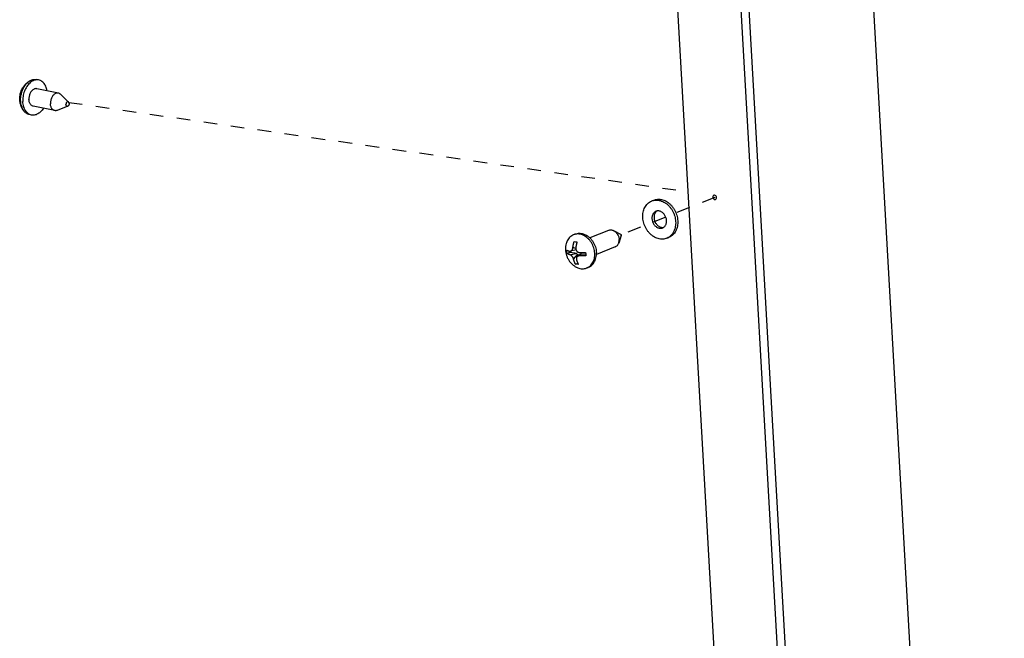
# Model space of a CAD drawing. Header units: inches. Extents: x -4 to 262, y 56 to 231.
# Tile 58 of 162: x 28.54 to 37.21, y 178.62 to 184.07. Entities that reach past the tile are written whole.
import ezdxf

# ---------------------------------------------------------------- set-up
doc = ezdxf.new("R2010")
doc.units = ezdxf.units.IN
doc.header["$LTSCALE"] = 1.2
doc.header["$MEASUREMENT"] = 0
doc.linetypes.add('DASHED', pattern=[0.2, 0.1, -0.1])
doc.layers.get('0').update_dxf_attribs({"linetype": 'CONTINUOUS'})
doc.layers.add('02___PRT_ALL_AXES', color=7, linetype='CONTINUOUS')
doc.layers.add('7_ALL_FEATURES', color=7, linetype='CONTINUOUS')

msp = doc.modelspace()

# ---------------------------------------------------------------- linework, layer by layer
at = {"color": 7, "linetype": 'Continuous'}
for p, q in [((37.2108, 163.9105), (34.9758, 203.3057)), ((34.1071, 182.4711), (34.1253, 182.4784)), ((34.2393, 182.1423), (34.2574, 182.1496))]:
    msp.add_line(p, q, dxfattribs=at)
at = {"color": 4, "linetype": 'DASHED'}
for p, q in [((28.975, 183.3394), (34.4251, 182.5524)), ((34.6614, 182.5029), (34.32, 182.3657)), ((34.2302, 182.3296), (33.8326, 182.1698))]:
    msp.add_line(p, q, dxfattribs=at)
at = {"color": 7, "linetype": 'Continuous'}
for points, start_tangent, end_tangent in [([(34.1829, 182.1353), (34.1623, 182.1395), (34.1418, 182.1471), (34.1221, 182.158), (34.1033, 182.1719), (34.086, 182.1886), (34.0704, 182.2077), (34.057, 182.2287), (34.0459, 182.2514), (34.0374, 182.2752), (34.0316, 182.2996), (34.0288, 182.3242), (34.0289, 182.3484), (34.0319, 182.3718), (34.0378, 182.3938), (34.0465, 182.4141), (34.0577, 182.4322), (34.0713, 182.4477), (34.0869, 182.4604), (34.1044, 182.4699), (34.1071, 182.4711)], (-0.992731, 0.120353), (0.927898, 0.372834)), ([(34.1071, 182.4711), (34.1232, 182.4761), (34.143, 182.4789), (34.1635, 182.4782)], (0.927898, 0.372834), (0.992731, -0.120353)), ([(34.1253, 182.4784), (34.1413, 182.4834), (34.1612, 182.4862), (34.1816, 182.4855)], (0.927898, 0.372834), (0.992731, -0.120353)), ([(34.1635, 182.4782), (34.1841, 182.4739), (34.2045, 182.4663), (34.2243, 182.4554), (34.2431, 182.4415), (34.2604, 182.4248), (34.276, 182.4057), (34.2894, 182.3847), (34.3005, 182.362), (34.309, 182.3382), (34.3147, 182.3138), (34.3176, 182.2892), (34.3175, 182.265), (34.3145, 182.2416), (34.3086, 182.2196), (34.2999, 182.1993), (34.2887, 182.1812), (34.2751, 182.1657), (34.2594, 182.153), (34.242, 182.1435), (34.2393, 182.1423)], (0.992731, -0.120353), (-0.927898, -0.372834)), ([(34.1816, 182.4855), (34.2023, 182.4812), (34.2227, 182.4736), (34.2425, 182.4627), (34.2612, 182.4488), (34.2786, 182.4321), (34.2941, 182.413), (34.3076, 182.392), (34.3187, 182.3693), (34.3272, 182.3455), (34.3329, 182.3211), (34.3358, 182.2965), (34.3357, 182.2723), (34.3327, 182.2489), (34.3268, 182.2269), (34.3181, 182.2066), (34.3069, 182.1885), (34.2933, 182.173), (34.2776, 182.1603), (34.2602, 182.1508), (34.2574, 182.1496)], (0.992731, -0.120353), (-0.927898, -0.372834)), ([(34.1438, 182.3798), (34.1374, 182.3766), (34.1286, 182.3701), (34.1212, 182.3616), (34.1154, 182.3515), (34.1114, 182.3401), (34.1092, 182.3276), (34.109, 182.3145), (34.1107, 182.3011), (34.1144, 182.288), (34.1198, 182.2753), (34.1268, 182.2637), (34.1352, 182.2533), (34.1448, 182.2446), (34.1553, 182.2378), (34.1663, 182.233), (34.1775, 182.2305)], (-0.927842, -0.372974), (0.992731, -0.120353)), ([(34.1531, 182.3824), (34.1468, 182.3774), (34.1394, 182.3689), (34.1336, 182.3588), (34.1296, 182.3474), (34.1274, 182.3349), (34.1272, 182.3218), (34.1289, 182.3084), (34.1325, 182.2953), (34.1379, 182.2826), (34.145, 182.271), (34.1534, 182.2606), (34.163, 182.2519), (34.1735, 182.2451), (34.1845, 182.2403), (34.1957, 182.2378)], (-0.831613, -0.555356), (0.992731, -0.120353)), ([(34.1532, 182.3825), (34.1472, 182.381), (34.1438, 182.3798)], (-0.983527, -0.180761), (-0.927842, -0.372974)), ([(34.1689, 182.3829), (34.1578, 182.3831), (34.1532, 182.3825)], (-0.992731, 0.120353), (-0.983527, -0.180761)), ([(34.2114, 182.2383), (34.2178, 182.2433), (34.2251, 182.2518), (34.2309, 182.2619), (34.235, 182.2733), (34.2371, 182.2858), (34.2374, 182.2989), (34.2356, 182.3123), (34.232, 182.3255), (34.2266, 182.3381), (34.2196, 182.3497), (34.2111, 182.3601), (34.2015, 182.3688), (34.1911, 182.3756), (34.1801, 182.3804), (34.1689, 182.3829)], (0.831613, 0.555356), (-0.992731, 0.120353)), ([(34.1775, 182.2305), (34.1886, 182.2303), (34.1992, 182.2324), (34.2025, 182.2336)], (0.992731, -0.120353), (0.927842, 0.372974)), ([(34.1957, 182.2378), (34.2068, 182.2376), (34.2114, 182.2382)], (0.992731, -0.120353), (0.983527, 0.180761)), ([(34.2025, 182.2336), (34.209, 182.2368), (34.2114, 182.2383)], (0.927842, 0.372974), (0.831613, 0.555356)), ([(34.2393, 182.1423), (34.2232, 182.1373), (34.2034, 182.1345), (34.1829, 182.1353)], (-0.927898, -0.372834), (-0.992731, 0.120353))]:
    msp.add_spline(points, degree=3, dxfattribs=dict(at, start_tangent=start_tangent, end_tangent=end_tangent))
at = {"layer": '02___PRT_ALL_AXES', "color": 7, "linetype": 'Continuous'}
for p, q in [((28.7097, 183.5368), (28.6907, 183.5407)), ((28.8835, 183.4213), (28.6941, 183.4597)), ((28.9733, 183.3418), (28.9028, 183.4107)), ((28.8522, 183.2669), (28.6628, 183.3053)), ((28.9658, 183.3052), (28.8741, 183.2691)), ((28.6471, 183.2282), (28.6281, 183.232)), ((33.7266, 182.2121), (33.5614, 182.1457)), ((33.8343, 182.1768), (33.7728, 182.2086)), ((33.4333, 182.1791), (33.4182, 182.173)), ((33.8386, 182.166), (33.8162, 182.1004)), ((33.7854, 182.066), (33.6201, 181.9996)), ((33.5507, 181.8868), (33.5356, 181.8808))]:
    msp.add_line(p, q, dxfattribs=at)
for points, start_tangent, end_tangent in [([(28.7097, 183.5368), (28.694, 183.5383), (28.6779, 183.5362), (28.6618, 183.5307), (28.646, 183.522), (28.631, 183.5101), (28.617, 183.4953), (28.6044, 183.478), (28.5934, 183.4586), (28.5844, 183.4375), (28.5774, 183.4152), (28.5727, 183.3921), (28.5704, 183.3689), (28.5704, 183.3459)], (-0.980059, 0.198706), (0.056794, -0.998386)), ([(28.7839, 183.4415), (28.7791, 183.4621), (28.772, 183.4812), (28.7628, 183.498), (28.7517, 183.5123), (28.739, 183.5237), (28.7249, 183.5319), (28.7097, 183.5368)], (-0.169166, 0.985588), (-0.980059, 0.198706)), ([(28.6941, 183.4597), (28.689, 183.4603), (28.6791, 183.4596), (28.6691, 183.4562), (28.6595, 183.4503), (28.6505, 183.4421), (28.6424, 183.4319), (28.6356, 183.42), (28.6302, 183.4068), (28.6265, 183.3928), (28.6246, 183.3784), (28.6244, 183.3642)], (-0.980063, 0.198687), (0.056794, -0.998386)), ([(28.8835, 183.4213), (28.8784, 183.4219), (28.8685, 183.4212), (28.8585, 183.4178), (28.8489, 183.4119), (28.8399, 183.4037), (28.8318, 183.3935), (28.825, 183.3816), (28.8196, 183.3684), (28.8159, 183.3544), (28.8139, 183.34), (28.8138, 183.3258)], (-0.980066, 0.198674), (0.056794, -0.998386)), ([(28.9028, 183.4107), (28.8969, 183.4155), (28.888, 183.42), (28.8835, 183.4213)], (-0.714781, 0.699348), (-0.980066, 0.198674)), ([(28.6471, 183.2282), (28.6319, 183.2331), (28.6178, 183.2413), (28.6051, 183.2527), (28.5941, 183.267), (28.5849, 183.2838), (28.5778, 183.3029), (28.5729, 183.3237), (28.5704, 183.3459)], (-0.980059, 0.198706), (-0.056794, 0.998386)), ([(28.6628, 183.3053), (28.6582, 183.3066), (28.6493, 183.3111), (28.6414, 183.318), (28.6348, 183.3271), (28.6296, 183.3381), (28.6261, 183.3506), (28.6244, 183.3642)], (-0.980063, 0.198687), (-0.056794, 0.998386)), ([(28.9733, 183.3418), (28.9702, 183.3439), (28.9667, 183.3447), (28.9631, 183.3441), (28.9595, 183.3422), (28.9563, 183.3391), (28.9535, 183.335), (28.9516, 183.3302), (28.9504, 183.325), (28.9502, 183.3198)], (-0.71527, 0.698848), (0.056794, -0.998386)), ([(28.9782, 183.3293), (28.978, 183.3241), (28.9768, 183.3189), (28.9749, 183.3141), (28.9721, 183.31), (28.9689, 183.3069), (28.9658, 183.3052)], (0.056794, -0.998386), (-0.93101, -0.364993)), ([(28.9782, 183.3293), (28.9774, 183.3342), (28.9757, 183.3384), (28.9733, 183.3418)], (-0.056794, 0.998386), (-0.71527, 0.698848)), ([(28.7526, 183.2871), (28.7399, 183.2697), (28.7259, 183.2549), (28.7108, 183.243), (28.6951, 183.2343), (28.6789, 183.2288), (28.6628, 183.2267), (28.6471, 183.2282)], (-0.539724, -0.841842), (-0.980059, 0.198706)), ([(28.8522, 183.2669), (28.8476, 183.2682), (28.8387, 183.2727), (28.8308, 183.2796), (28.8242, 183.2887), (28.819, 183.2997), (28.8155, 183.3122), (28.8138, 183.3258)], (-0.980066, 0.198674), (-0.056794, 0.998386)), ([(28.8741, 183.2691), (28.8671, 183.267), (28.8572, 183.2663), (28.8522, 183.2669)], (-0.930724, -0.365723), (-0.980066, 0.198674)), ([(28.9658, 183.3052), (28.9653, 183.305), (28.9617, 183.3044), (28.9582, 183.3052), (28.9551, 183.3074), (28.9527, 183.3107), (28.951, 183.3149), (28.9502, 183.3198)], (-0.93101, -0.364993), (-0.056794, 0.998386)), ([(33.7266, 182.2121), (33.7275, 182.2124), (33.7392, 182.2153), (33.7517, 182.2152), (33.7643, 182.2123), (33.7728, 182.2086)], (0.927809, 0.373055), (0.888244, -0.459372)), ([(33.7728, 182.2086), (33.7766, 182.2065), (33.7881, 182.1981), (33.7983, 182.1874), (33.807, 182.1749), (33.8136, 182.161), (33.8181, 182.1463), (33.8202, 182.1313)], (0.888244, -0.459372), (0.056642, -0.998395)), ([(33.4333, 182.1791), (33.4521, 182.1845), (33.4728, 182.1861), (33.494, 182.1835), (33.5151, 182.1769), (33.5356, 182.1663), (33.555, 182.152), (33.5616, 182.146)], (0.927887, 0.372862), (0.722872, -0.690981)), ([(33.5616, 182.146), (33.5726, 182.1345), (33.588, 182.1143), (33.6008, 182.0918), (33.6106, 182.0677), (33.6172, 182.0427), (33.6204, 182.0174)], (0.722872, -0.690981), (0.056642, -0.998395)), ([(33.8162, 182.1004), (33.817, 182.1027), (33.8198, 182.1165), (33.8202, 182.1313)], (0.323391, 0.946266), (-0.056642, 0.998395)), ([(33.8343, 182.1768), (33.8354, 182.176), (33.8372, 182.1741), (33.8385, 182.1717), (33.839, 182.169)], (0.888208, -0.459442), (0.056642, -0.998395)), ([(33.8386, 182.166), (33.8388, 182.1665), (33.839, 182.169)], (0.322374, 0.946612), (-0.056642, 0.998395)), ([(33.7854, 182.066), (33.7953, 182.0714), (33.8044, 182.0797), (33.8118, 182.0902), (33.8162, 182.1004)], (0.927809, 0.373055), (0.323391, 0.946266)), ([(33.5507, 181.8868), (33.5515, 181.8871), (33.5694, 181.8969), (33.5853, 181.9103), (33.5986, 181.9271), (33.609, 181.9467), (33.6162, 181.9687), (33.62, 181.9925), (33.6205, 181.9996)], (0.927887, 0.372862), (0.043553, 0.999051)), ([(33.6205, 181.9996), (33.6204, 182.0174)], (0.043553, 0.999051), (-0.056642, 0.998395))]:
    msp.add_spline(points, degree=3, dxfattribs=dict(at, start_tangent=start_tangent, end_tangent=end_tangent))
at = {"layer": '7_ALL_FEATURES', "color": 7, "linetype": 'Continuous'}
for p, q in [((33.3093, 202.2195), (35.5443, 162.8242)), ((33.8722, 202.1513), (36.1072, 162.756)), ((33.9403, 202.1786), (36.1754, 162.7834)), ((33.4242, 182.1137), (33.4366, 182.112)), ((33.3862, 182.0278), (33.3867, 182.0187)), ((33.4409, 182.0391), (33.3922, 182.0278)), ((33.4386, 182.0527), (33.413, 182.0596)), ((33.4366, 182.112), (33.4499, 182.1106)), ((33.3601, 182.008), (33.3867, 182.0187)), ((33.3867, 182.0187), (33.4509, 182.0109)), ((33.387, 181.9975), (33.4509, 182.0109)), ((33.4188, 181.9585), (33.4578, 182.0025)), ((33.4857, 182.0054), (33.4533, 181.9817)), ((33.4578, 182.0025), (33.4587, 181.9857)), ((33.4894, 182.0063), (33.4722, 181.9871)), ((33.4894, 182.0063), (33.5257, 182.0018)), ((33.4355, 181.9156), (33.4555, 181.9237)), ((33.4478, 181.9139), (33.4355, 181.9156)), ((33.4611, 181.9125), (33.4478, 181.9139))]:
    msp.add_line(p, q, dxfattribs=at)
for centre, major_axis, ratio, start_param in [((33.4502, 182.0019), (0.0053, -0.0065), 0.991548, -0.702141), ((33.4912, 181.997), (-0.00627, 0.00769), 0.709592, 0.155179)]:
    msp.add_ellipse(centre, major_axis=major_axis, ratio=ratio, start_param=start_param, end_param=0.702141, dxfattribs=at)
for points, start_tangent, end_tangent in [([(28.5795, 183.2645), (28.5653, 183.2864), (28.5541, 183.3111), (28.5464, 183.3388), (28.5433, 183.3663), (28.5441, 183.392), (28.5483, 183.4164), (28.5558, 183.4397), (28.566, 183.4614), (28.5791, 183.4815), (28.5954, 183.5005), (28.6126, 183.5157), (28.6332, 183.5297)], (-0.601455, 0.798906), (0.865139, 0.501532)), ([(28.5515, 183.3497), (28.5513, 183.3717), (28.5534, 183.3939), (28.5576, 183.4159), (28.5639, 183.4374), (28.5722, 183.4578), (28.5822, 183.4768), (28.5938, 183.4939), (28.6067, 183.5089), (28.6208, 183.5213), (28.6332, 183.5297)], (-0.056794, 0.998386), (0.865186, 0.501451)), ([(28.6332, 183.5297), (28.6355, 183.531), (28.6508, 183.5377)], (0.865186, 0.501451), (0.947021, 0.321171)), ([(28.6508, 183.5377), (28.6663, 183.5414), (28.6816, 183.5419), (28.6907, 183.5407)], (0.947021, 0.321171), (0.980083, -0.198587)), ([(28.5795, 183.2645), (28.5733, 183.2737), (28.5648, 183.2901), (28.5583, 183.3086), (28.5538, 183.3286), (28.5515, 183.3497)], (-0.601454, 0.798908), (-0.056794, 0.998386)), ([(28.6281, 183.232), (28.6224, 183.2334), (28.6083, 183.2392), (28.5952, 183.2479), (28.5835, 183.2595), (28.5795, 183.2645)], (-0.980083, 0.198587), (-0.601454, 0.798908)), ([(34.6541, 182.5212), (34.6478, 182.5158), (34.6453, 182.5048)], (-0.924407, -0.381406), (0.056642, -0.998395)), ([(34.6453, 182.5048), (34.6491, 182.4931), (34.6575, 182.4853), (34.6673, 182.4841), (34.6686, 182.4846)], (0.056642, -0.998395), (0.924407, 0.381406)), ([(34.6652, 182.5205), (34.6555, 182.5216), (34.6541, 182.5212)], (-0.903477, 0.428637), (-0.924407, -0.381406)), ([(34.6774, 182.5009), (34.6736, 182.5127), (34.6652, 182.5205)], (-0.056642, 0.998395), (-0.903477, 0.428637)), ([(34.6686, 182.4846), (34.6749, 182.49), (34.6774, 182.5009)], (0.924407, 0.381406), (-0.056642, 0.998395)), ([(33.4182, 182.173), (33.4109, 182.1697), (33.3945, 182.1593), (33.38, 182.1457), (33.368, 182.1291), (33.3586, 182.1099), (33.3542, 182.0969)], (-0.927905, -0.372817), (-0.273384, -0.961905)), ([(33.413, 182.0596), (33.4138, 182.066), (33.4148, 182.0728), (33.416, 182.0796), (33.4173, 182.0864), (33.4188, 182.0933), (33.4205, 182.1002), (33.4223, 182.1071), (33.4242, 182.1137)], (0.114742, 0.993395), (0.291282, 0.956637)), ([(33.4335, 182.1777), (33.429, 182.1766), (33.4182, 182.173)], (-0.976503, -0.215503), (-0.927905, -0.372817)), ([(33.4683, 182.1793), (33.4483, 182.1798), (33.4335, 182.1777)], (-0.992731, 0.120353), (-0.976503, -0.215503)), ([(33.6053, 182.0113), (33.6024, 182.0354), (33.5963, 182.0592), (33.5874, 182.0822), (33.5757, 182.1039), (33.5616, 182.1236), (33.5454, 182.141), (33.5275, 182.1556), (33.5084, 182.167), (33.4885, 182.175), (33.4683, 182.1793)], (-0.056642, 0.998395), (-0.992731, 0.120353)), ([(33.3542, 182.0969), (33.3489, 182.0709), (33.3474, 182.0435), (33.3501, 182.0163), (33.3566, 181.9903), (33.3669, 181.9658), (33.3803, 181.9434), (33.3967, 181.9233), (33.4156, 181.906), (33.4368, 181.8914)], (-0.273393, -0.961903), (0.862992, -0.505218)), ([(33.3601, 182.008), (33.3591, 182.018), (33.3585, 182.0282), (33.3584, 182.0385)], (-0.122264, 0.992498), (0.006423, 0.999979)), ([(33.3584, 182.0385), (33.3606, 182.0372), (33.363, 182.0359), (33.3657, 182.0347), (33.3685, 182.0334), (33.3715, 182.0323), (33.3747, 182.0311), (33.3781, 182.03), (33.3817, 182.0289), (33.3853, 182.0279)], (0.849464, -0.527647), (0.966864, -0.255291)), ([(33.3853, 182.0279), (33.3883, 182.0275), (33.391, 182.0276), (33.3922, 182.0279)], (0.966864, -0.255291), (0.973971, 0.226674)), ([(33.3922, 182.0279), (33.3935, 182.0282), (33.3958, 182.0292), (33.3983, 182.0306), (33.4006, 182.0324), (33.4028, 182.0346), (33.4048, 182.037), (33.4067, 182.04), (33.4086, 182.0436), (33.4104, 182.0482), (33.412, 182.0536), (33.413, 182.0596)], (0.973971, 0.226674), (0.114742, 0.993395)), ([(33.4387, 182.0565), (33.4385, 182.0502), (33.4393, 182.0446), (33.4407, 182.0397), (33.4409, 182.0391)], (-0.114742, -0.993395), (0.359803, -0.933028)), ([(33.4499, 182.1106), (33.4482, 182.1048), (33.4466, 182.0989), (33.4451, 182.0929), (33.4437, 182.0869), (33.4425, 182.0809), (33.4414, 182.0748), (33.4403, 182.0686), (33.4394, 182.0624), (33.4387, 182.0565)], (-0.291282, -0.956637), (-0.114742, -0.993395)), ([(33.4409, 182.0391), (33.4425, 182.0356), (33.4445, 182.0322), (33.4467, 182.0292), (33.4493, 182.0265), (33.4522, 182.024), (33.4553, 182.022), (33.4586, 182.0203), (33.462, 182.019), (33.4658, 182.0181), (33.4705, 182.0176)], (0.359803, -0.933028), (0.999584, -0.02885)), ([(33.387, 181.9975), (33.3834, 181.9985), (33.3798, 181.9995), (33.3764, 182.0006), (33.3732, 182.0018), (33.3702, 182.003), (33.3674, 182.0042), (33.3648, 182.0054), (33.3623, 182.0067), (33.3601, 182.008)], (-0.966864, 0.255291), (-0.849464, 0.527647)), ([(33.4188, 181.9585), (33.417, 181.9641), (33.4149, 181.9691), (33.4126, 181.9737), (33.4102, 181.9775), (33.4079, 181.9808), (33.4056, 181.9837), (33.4032, 181.9865), (33.4006, 181.9891), (33.398, 181.9914), (33.3954, 181.9933), (33.3929, 181.995), (33.3901, 181.9964), (33.387, 181.9975)], (-0.247943, 0.968775), (-0.966864, 0.255291)), ([(33.4355, 181.9156), (33.4332, 181.9198), (33.431, 181.9242), (33.4289, 181.9288), (33.427, 181.9334), (33.4251, 181.9382), (33.4233, 181.9432), (33.4217, 181.9483), (33.4201, 181.9535), (33.4188, 181.9585)], (-0.489352, 0.872086), (-0.247943, 0.968775)), ([(33.4533, 181.9817), (33.4519, 181.9806), (33.4496, 181.9784), (33.4477, 181.976), (33.446, 181.9732), (33.4446, 181.9698), (33.4437, 181.9656), (33.4436, 181.9607), (33.4445, 181.9554)], (-0.808091, -0.589058), (0.247943, -0.968775)), ([(33.4445, 181.9554), (33.4459, 181.95), (33.4476, 181.9443), (33.4495, 181.9387), (33.4515, 181.9332), (33.4537, 181.9278), (33.4561, 181.9225), (33.4585, 181.9174), (33.4611, 181.9125)], (0.247943, -0.968775), (0.489352, -0.872086)), ([(33.4722, 181.9871), (33.4676, 181.987), (33.4638, 181.9864), (33.4605, 181.9854), (33.4575, 181.9842), (33.4545, 181.9826), (33.4533, 181.9817)], (-0.999584, 0.02885), (-0.808091, -0.589058)), ([(33.4705, 182.0176), (33.4762, 182.0175), (33.4823, 182.0174), (33.4884, 182.0173), (33.4945, 182.0174), (33.5006, 182.0174), (33.5067, 182.0176), (33.5129, 182.0177), (33.5191, 182.018), (33.5253, 182.0183)], (0.999584, -0.02885), (0.998728, 0.050416)), ([(33.527, 181.9878), (33.5208, 181.9875), (33.5146, 181.9873), (33.5084, 181.9871), (33.5023, 181.9869), (33.4962, 181.9869), (33.4901, 181.9869), (33.484, 181.9869), (33.478, 181.987), (33.4722, 181.9871)], (-0.998728, -0.050416), (-0.999584, 0.02885)), ([(33.5253, 182.0183), (33.5254, 182.0079), (33.526, 181.9977), (33.527, 181.9878)], (-0.006423, -0.999979), (0.122264, -0.992498)), ([(33.55, 181.888), (33.5594, 181.8944), (33.5738, 181.9081), (33.5859, 181.9247), (33.5952, 181.9438), (33.6017, 181.965), (33.6051, 181.9877), (33.6053, 182.0113)], (0.853741, 0.520698), (-0.056642, 0.998395)), ([(33.4368, 181.8914), (33.4455, 181.8868), (33.4654, 181.8788), (33.4856, 181.8745)], (0.862989, -0.505222), (0.992731, -0.120353)), ([(33.4856, 181.8745), (33.5055, 181.8739), (33.5248, 181.8771), (33.5356, 181.8808)], (0.992731, -0.120353), (0.927905, 0.372817)), ([(33.5356, 181.8808), (33.5429, 181.884), (33.55, 181.888)], (0.927905, 0.372817), (0.853741, 0.520698))]:
    msp.add_spline(points, degree=3, dxfattribs=dict(at, start_tangent=start_tangent, end_tangent=end_tangent))

doc.saveas('drawing.dxf')
